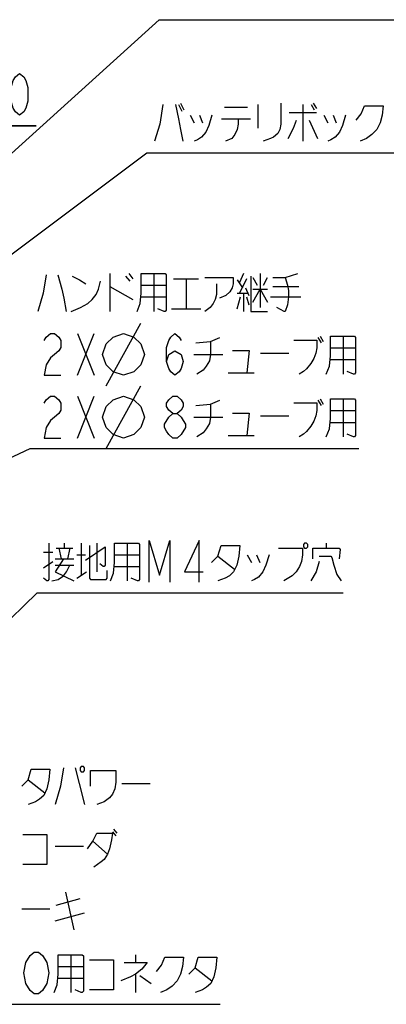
# Model space of a CAD drawing. Extents: x 0 to 594, y 0 to 420.
# Tile 58 of 71: x 490 to 524, y 63 to 153. Entities that reach past the tile are written whole.
import ezdxf

# ---------------------------------------------------------------- set-up
doc = ezdxf.new("R2010")
doc.units = 0
doc.header["$LTSCALE"] = 32.67
doc.layers.get('0').update_dxf_attribs({"linetype": 'CONTINUOUS'})
doc.layers.add('DRA_ITEM', color=7, linetype='CONTINUOUS')
doc.layers.add('DRIV_DIM', color=7, linetype='CONTINUOUS')
doc.styles.get("Standard").update_dxf_attribs({"font": 'txt', "width": 0.8})
doc.dimstyles.new('DIMSTYLE_1', dxfattribs={"dimtxt": 3.8, "dimasz": 1.8, "dimexe": 2, "dimexo": 1.5, "dimgap": 0.95, "dimtad": 1, "dimdec": 3, "dimlfac": 5, "dimtxsty": 'STANDARD', "dimblk": 'OPEN', "dimblk1": 'OPEN', "dimblk2": 'OPEN', "dimcen": 0.09, "dimazin": 2, "dimtp": 0.001, "dimtm": 0.001, "dimtfac": 1, "dimtdec": 3, "dimtofl": 0, "dimtmove": 0, "dimatfit": 3, "dimtolj": 1})

# ---------------------------------------------------------------- blocks, each defined once
blk = doc.blocks.new('_OPEN')
at = {"color": 0, "linetype": 'BYBLOCK'}
for p, q in [((0, 0), (-1, 0.342)), ((-1, -0.342), (0, 0)), ((-1, 0), (0, 0))]:
    blk.add_line(p, q, dxfattribs=at)
blk = doc.blocks.new('*D30')
at = {"layer": 'DRIV_DIM', "color": 2, "linetype": 'CONTINUOUS'}
for p, q in [((472.039, 133.127), (472.039, 145.014)), ((476.039, 133.127), (476.039, 145.014)), ((472.039, 143.014), (468.039, 143.014)), ((468.039, 143.014), (474.039, 143.014)), ((491.967, 143.014), (474.039, 143.014)), ((476.039, 143.014), (491.967, 143.014))]:
    blk.add_line(p, q, dxfattribs=at)
at = {"layer": 'DRIV_DIM', "color": 2, "linetype": 'CONTINUOUS', "xscale": 1.8, "yscale": 1.8, "zscale": 1.8}
blk.add_blockref('_OPEN', (472.039, 143.014), dxfattribs=at)
at = {"layer": 'DRIV_DIM', "color": 2, "linetype": 'CONTINUOUS', "xscale": 1.8, "yscale": 1.8, "zscale": 1.8, "rotation": 180}
blk.add_blockref('_OPEN', (476.039, 143.014), dxfattribs=at)

msp = doc.modelspace()

# ---------------------------------------------------------------- linework, layer by layer
at = {"layer": 'DRA_ITEM', "color": 2, "linetype": 'CONTINUOUS'}
for p, q in [((476.40884, 128.45049), (503.14836, 152.65122)), ((503.14836, 152.65122), (503.64836, 152.65122)), ((503.64836, 152.65122), (524.92836, 152.65122)), ((504.92001, 144.92762), (505.20501, 144.33387)), ((505.11002, 145.04637), (505.39502, 144.45262)), ((509.10002, 144.69011), (511.19, 144.69011)), ((512.14003, 144.92762), (512.14003, 142.79012)), ((514.99002, 144.21512), (517.46003, 144.21512)), ((516.22501, 144.92762), (516.22501, 141.60261)), ((516.98502, 144.92762), (517.27002, 144.45262)), ((517.17503, 145.04637), (517.46003, 144.57137)), ((505.96502, 143.97761), (506.34501, 143.26511)), ((506.82002, 143.97761), (507.10502, 143.26511)), ((508.81502, 143.62137), (511.475, 143.62137)), ((516.79501, 143.50262), (517.55502, 141.84011)), ((518.12502, 143.97761), (518.50501, 143.26511)), ((518.98002, 143.97761), (519.26502, 143.26511)), ((475.35928, 120.5863), (502.04502, 140.53387)), ((502.04502, 140.53387), (502.54502, 140.53387)), ((502.54502, 140.53387), (526.86502, 140.53387)), ((498.66895, 129.57452), (498.66895, 126.13078)), ((500.09394, 129.33704), (500.47397, 128.86203)), ((500.37894, 129.57452), (500.75897, 129.09953)), ((502.65894, 129.57452), (502.65894, 126.13078)), ((504.46396, 129.09953), (506.74396, 129.09953)), ((505.60396, 129.09953), (505.60396, 126.36829)), ((510.25894, 128.98078), (510.73395, 128.26828)), ((510.82894, 129.57452), (510.44895, 128.74329)), ((511.11394, 129.09953), (510.44895, 127.79329)), ((511.68394, 129.21828), (512.06396, 128.50578)), ((512.34896, 129.57452), (512.34896, 126.48704)), ((512.63396, 128.50578), (513.01395, 129.21828)), ((498.66895, 128.38703), (500.75897, 127.19954)), ((501.51894, 128.50578), (503.79894, 128.50578)), ((511.01895, 128.26828), (511.30395, 127.55578)), ((511.68394, 128.14953), (513.01395, 128.14953)), ((513.48896, 128.38703), (515.86395, 128.38703)), ((501.51894, 127.43703), (503.79894, 127.43703)), ((510.25894, 127.79329), (511.20897, 127.79329)), ((510.25894, 126.36829), (510.54394, 127.43703)), ((510.82894, 127.79329), (510.82894, 126.13078)), ((511.11394, 127.43703), (511.30395, 126.72453)), ((513.29895, 127.43703), (516.05396, 127.43703)), ((504.27395, 126.36829), (506.93394, 126.36829)), ((498.32061, 119.36203), (501.48729, 125.06204)), ((495.72396, 124.11204), (497.24395, 120.31204)), ((495.72396, 120.31204), (497.24395, 124.11204)), ((517.60563, 123.75578), (517.89063, 123.28079)), ((517.79561, 123.87453), (518.08061, 123.39954)), ((519.88563, 123.87453), (519.88563, 120.43079)), ((518.74563, 122.80579), (521.02563, 122.80579)), ((506.30063, 122.21203), (508.96062, 122.21203)), ((512.38061, 122.33078), (514.94561, 122.33078)), ((518.74563, 121.73703), (521.02563, 121.73703)), ((509.43563, 120.54954), (511.81062, 120.54954)), ((498.32061, 113.66204), (501.48729, 119.36203)), ((495.72396, 118.41203), (497.24395, 114.61203)), ((495.72396, 114.61203), (497.24395, 118.41203)), ((517.60563, 118.05579), (517.89063, 117.58077)), ((517.79561, 118.17454), (518.08061, 117.69953)), ((519.88563, 118.17454), (519.88563, 114.73078)), ((506.30063, 116.51204), (508.96062, 116.51204)), ((512.38061, 116.63079), (514.94561, 116.63079)), ((518.74563, 117.10578), (521.02563, 117.10578)), ((518.74563, 116.03704), (521.02563, 116.03704)), ((509.43563, 114.84953), (511.81062, 114.84953)), ((476.48119, 106.7609), (491.42395, 113.66203)), ((491.42395, 113.66203), (491.92395, 113.66203)), ((491.92395, 113.66203), (521.31062, 113.66203)), ((494.53611, 104.58444), (494.53611, 105.05944)), ((496.05609, 105.05944), (496.05609, 102.09069)), ((497.48109, 105.05944), (497.48109, 102.44694)), ((500.2361, 105.05944), (500.2361, 101.61569)), ((518.38112, 104.58444), (518.38112, 105.05944)), ((492.6361, 104.22819), (493.4911, 104.22819)), ((493.7761, 104.58444), (495.29612, 104.58444)), ((494.25111, 103.63445), (494.0611, 104.58444)), ((495.01112, 104.58444), (494.82111, 103.63445)), ((495.67611, 103.9907), (496.43612, 103.9907)), ((496.43612, 103.51569), (498.2411, 104.70319)), ((499.0961, 103.9907), (501.3761, 103.9907)), ((508.50109, 103.87194), (510.02111, 102.68444)), ((511.16111, 103.9907), (511.5411, 103.2782)), ((512.01611, 103.9907), (512.30111, 103.2782)), ((492.6361, 102.80319), (493.4911, 103.39695)), ((493.68111, 103.63445), (495.39111, 103.63445)), ((493.68111, 103.0407), (495.39111, 103.0407)), ((495.67611, 101.8532), (496.5311, 102.44694)), ((499.0961, 102.92195), (501.3761, 102.92195)), ((481.57187, 90.31965), (492.04111, 100.54695)), ((492.04111, 100.54695), (492.54111, 100.54695)), ((492.54111, 100.54695), (519.90111, 100.54695)), ((491.21998, 83.54044), (492.73997, 82.35294)), ((499.76997, 83.18419), (502.33497, 83.18419)), ((499.01, 79.02794), (499.295, 78.67169)), ((497.10999, 77.95919), (498.44, 76.77169)), ((498.91497, 78.79043), (499.19997, 78.43418)), ((493.68999, 77.48419), (496.25499, 77.48419)), ((493.78498, 72.14044), (495.96999, 72.73418)), ((494.63998, 73.32794), (495.39999, 69.88419)), ((490.64998, 71.78419), (493.21498, 71.78419)), ((493.68999, 70.71544), (496.34997, 71.42794)), ((495.11499, 67.62794), (495.11499, 64.18418)), ((501.00499, 67.62794), (501.00499, 66.91544)), ((493.97499, 66.55919), (496.25499, 66.55919)), ((506.41999, 66.44043), (507.93997, 65.25293)), ((493.97499, 65.49044), (496.25499, 65.49044)), ((501.00499, 65.84669), (501.00499, 64.18418)), ((501.38498, 65.72794), (502.42999, 65.01544)), ((484.37998, 63.11544), (508.69998, 63.11544))]:
    msp.add_line(p, q, dxfattribs=at)
for points in [[(503.49501, 144.92762), (503.21001, 143.14636), (502.735, 141.60261)], [(504.63501, 144.92762), (504.92001, 143.62137), (505.11002, 142.67137), (505.30004, 141.60261)], [(514.23001, 145.04637), (514.23001, 143.14636), (514.13503, 142.67137), (513.94501, 142.31512), (513.56503, 141.95887), (513.28003, 141.84011), (512.615, 141.60261)], [(521.07, 143.50262), (521.54502, 144.09636), (521.83002, 144.80886), (523.54001, 144.80886), (523.44503, 143.97761), (523.25501, 143.26511), (522.97001, 142.67137), (522.49504, 142.19637), (522.02003, 141.84011), (521.45003, 141.60261)], [(507.96002, 143.97761), (507.67502, 143.02762), (507.39002, 142.43386), (507.01003, 141.95887), (506.63001, 141.72136), (506.34501, 141.60261)], [(510.33501, 143.62137), (510.33501, 143.14636), (510.24002, 142.67137), (510.05001, 142.19637), (509.76501, 141.84011), (509.19501, 141.60261)], [(514.89504, 141.84011), (515.37001, 142.79012), (515.65501, 143.50262)], [(520.12002, 143.97761), (519.83502, 143.02762), (519.55002, 142.43386), (519.17003, 141.95887), (518.79001, 141.72136), (518.50501, 141.60261)], [(492.87397, 129.45579), (492.58897, 127.79329), (492.11395, 126.13078)], [(493.91894, 129.45579), (494.29896, 128.14953), (494.48894, 127.31827), (494.67895, 126.13078)], [(495.24895, 129.33704), (495.91394, 128.98078), (496.48394, 128.62454)], [(501.13895, 126.13078), (501.42395, 126.84328), (501.51894, 127.79329), (501.51894, 129.57452), (503.70395, 129.57452), (503.79894, 129.45579), (503.79894, 126.24953), (503.70395, 126.13078), (503.60896, 126.13078), (503.03896, 126.36829)], [(507.31396, 129.21828), (509.87896, 129.21828), (509.87896, 128.62454), (509.78397, 128.26828), (509.59396, 127.91204), (509.21397, 127.55578), (508.64397, 127.31827)], [(511.49397, 129.33704), (511.49397, 126.13078), (513.01395, 126.13078)], [(513.48896, 129.21828), (514.62896, 129.21828), (515.76896, 129.57452)], [(514.62896, 129.21828), (514.81894, 128.50578), (514.91396, 128.03079), (514.91396, 127.43703), (514.81894, 126.72453), (514.62896, 126.13078), (514.53394, 126.13078), (513.86895, 126.48704)], [(495.15396, 126.13078), (496.00896, 126.48704), (496.67395, 126.84328), (497.05394, 127.19954), (497.43396, 127.67453), (497.62394, 128.14953), (497.81395, 128.86203)], [(508.35897, 128.62454), (508.35897, 127.67453), (508.26395, 127.19954), (508.07393, 126.84328), (507.78893, 126.48704), (507.31396, 126.13078)], [(511.68394, 126.96203), (512.34896, 128.14953), (513.01395, 126.96203)], [(492.68395, 123.4787), (492.87397, 123.79537), (493.25395, 124.11204), (493.63394, 124.11204), (494.01396, 123.79537), (494.20394, 123.4787), (494.20394, 122.84536), (494.01396, 122.5287), (493.63394, 122.21203), (493.25395, 121.89536), (492.87397, 121.26204), (492.68395, 120.31204), (494.20394, 120.31204)], [(498.00396, 122.21203), (498.32061, 123.16203), (498.95395, 123.79537), (499.90397, 124.11204), (500.85396, 123.79537), (501.48729, 123.16203), (501.80394, 122.21203), (501.48729, 121.26204), (500.85396, 120.6287), (499.90397, 120.31204), (498.95395, 120.6287), (498.32061, 121.26204), (498.00396, 122.21203)], [(503.83063, 121.57869), (504.0206, 122.21203), (504.5906, 122.5287), (505.16064, 122.21203), (505.35061, 121.57869), (505.16064, 120.94537), (504.97062, 120.6287), (504.5906, 120.31204), (504.21061, 120.6287), (504.0206, 120.94537), (503.83063, 121.57869), (503.83063, 122.84536), (504.0206, 123.4787), (504.21061, 123.79537), (504.5906, 124.11204), (504.97062, 123.79537), (505.16064, 123.4787)], [(506.49061, 123.28079), (507.82062, 123.39954), (508.67562, 123.75578)], [(518.36561, 120.43079), (518.65061, 121.14329), (518.74563, 122.09328), (518.74563, 123.87453), (520.9306, 123.87453), (521.02563, 123.75578), (521.02563, 120.54954), (520.9306, 120.43079), (520.83562, 120.43079), (520.26562, 120.66828)], [(507.82062, 123.39954), (507.82062, 122.21203), (507.72563, 121.61828), (507.44063, 121.14329), (507.15563, 120.78703), (506.58563, 120.43079)], [(515.42062, 123.51829), (517.51061, 123.51829), (517.51061, 122.80579), (517.41562, 122.33078), (517.22561, 121.85579), (516.94061, 121.38078), (516.56062, 120.90578), (516.27562, 120.66828), (515.89563, 120.43079)], [(509.81562, 122.56829), (511.3356, 122.56829), (511.14563, 120.54954)], [(492.68395, 117.77871), (492.87397, 118.09536), (493.25395, 118.41203), (493.63394, 118.41203), (494.01396, 118.09536), (494.20394, 117.77871), (494.20394, 117.14537), (494.01396, 116.8287), (493.63394, 116.51204), (493.25395, 116.19537), (492.87397, 115.56203), (492.68395, 114.61203), (494.20394, 114.61203)], [(498.00396, 116.51204), (498.32061, 117.46204), (498.95395, 118.09536), (499.90397, 118.41203), (500.85396, 118.09536), (501.48729, 117.46204), (501.80394, 116.51204), (501.48729, 115.56203), (500.85396, 114.92869), (499.90397, 114.61203), (498.95395, 114.92869), (498.32061, 115.56203), (498.00396, 116.51204)], [(504.40063, 116.8287), (504.0206, 117.14537), (503.83063, 117.46204), (503.83063, 117.77871), (504.0206, 118.09536), (504.40063, 118.41203), (504.78061, 118.41203), (505.16064, 118.09536), (505.35061, 117.77871), (505.35061, 117.46204), (505.16064, 117.14537), (504.78061, 116.8287)], [(506.49061, 117.58077), (507.82062, 117.69953), (508.67562, 118.05579)], [(507.82062, 117.69953), (507.82062, 116.51204), (507.72563, 115.91829), (507.44063, 115.44328), (507.15563, 115.08704), (506.58563, 114.73078)], [(515.42062, 117.81828), (517.51061, 117.81828), (517.51061, 117.10578), (517.41562, 116.63079), (517.22561, 116.15578), (516.94061, 115.68078), (516.56062, 115.20579), (516.27562, 114.96828), (515.89563, 114.73078)], [(518.36561, 114.73078), (518.65061, 115.44328), (518.74563, 116.39328), (518.74563, 118.17454), (520.9306, 118.17454), (521.02563, 118.05579), (521.02563, 114.84953), (520.9306, 114.73078), (520.83562, 114.73078), (520.26562, 114.96828)], [(504.40063, 114.61203), (504.0206, 114.92869), (503.83063, 115.24536), (503.64061, 115.56203), (503.64061, 115.8787), (504.0206, 116.51204)], [(504.0206, 116.51204), (504.40063, 116.8287), (504.78061, 116.8287), (505.16064, 116.51204), (505.35061, 116.19537), (505.54062, 115.8787), (505.54062, 115.56203), (505.16064, 114.92869)], [(509.81562, 116.86828), (511.3356, 116.86828), (511.14563, 114.84953)], [(505.16064, 114.92869), (504.78061, 114.61203), (504.40063, 114.61203)], [(493.11111, 105.05944), (493.11111, 101.73445), (493.01612, 101.61569), (492.9211, 101.61569), (492.6361, 101.8532)], [(496.8161, 104.82195), (496.8161, 101.8532), (496.91109, 101.73445), (498.33609, 101.73445), (498.43111, 101.8532), (498.43111, 102.5657)], [(498.71611, 101.61569), (499.00111, 102.32819), (499.0961, 103.2782), (499.0961, 105.05944), (501.28111, 105.05944), (501.3761, 104.94069), (501.3761, 101.73445), (501.28111, 101.61569), (501.18612, 101.61569), (500.61612, 101.8532)], [(502.2311, 101.49695), (502.2311, 105.29695), (503.18112, 102.13028), (504.13111, 105.29695), (504.13111, 101.49695)], [(506.79109, 101.49695), (506.79109, 105.29695), (505.46112, 102.44694), (507.17111, 102.44694)], [(507.93109, 103.2782), (508.50109, 103.87194), (508.78609, 104.82195), (510.49612, 104.82195), (510.4011, 103.87194), (510.21112, 103.0407), (509.92612, 102.44694), (509.5461, 102.09069), (509.16611, 101.8532), (508.50109, 101.61569)], [(516.38609, 105.05944), (516.2911, 104.94069), (516.2911, 104.70319), (516.38609, 104.58444), (516.5761, 104.58444), (516.67109, 104.70319), (516.67109, 104.94069), (516.5761, 105.05944), (516.38609, 105.05944)], [(498.2411, 104.70319), (498.2411, 103.0407), (498.14611, 102.92195), (498.05109, 102.92195), (497.76609, 103.15944)], [(513.15611, 103.9907), (512.87111, 103.0407), (512.58611, 102.44694), (512.20612, 101.97194), (511.8261, 101.73445), (511.5411, 101.61569)], [(514.01111, 104.58444), (516.19612, 104.58444), (516.19612, 103.9907), (516.10109, 103.39695), (515.91112, 102.92195), (515.62612, 102.44694), (515.24609, 102.09069), (514.48612, 101.61569)], [(517.1461, 103.63445), (517.1461, 104.58444), (519.52112, 104.58444), (519.61611, 104.4657), (519.52112, 103.63445)], [(517.7161, 103.87194), (518.76111, 103.87194), (518.8561, 103.7532), (519.04611, 103.0407), (519.33111, 102.20945), (519.7111, 101.61569)], [(493.39611, 101.61569), (493.96611, 101.73445), (494.44112, 102.09069), (494.72612, 102.44694), (495.01112, 103.0407)], [(494.44112, 103.63445), (493.68111, 102.44694), (495.39111, 101.61569)], [(517.7161, 103.39695), (517.4311, 102.44694), (516.95609, 101.61569)], [(490.64998, 82.94668), (491.21998, 83.54044), (491.50498, 84.49044), (493.21498, 84.49044), (493.11999, 83.54044), (492.92998, 82.70919), (492.64498, 82.11543), (492.26499, 81.75918), (491.88497, 81.52169), (491.21998, 81.28419)], [(494.44997, 84.60919), (494.16497, 82.94668), (493.68999, 81.28419)], [(495.49498, 84.60919), (495.87496, 83.18419), (496.34997, 81.28419)], [(496.06498, 84.72794), (495.96999, 84.60919), (495.96999, 84.37168), (496.06498, 84.25294), (496.25499, 84.25294), (496.34997, 84.37168), (496.34997, 84.60919), (496.25499, 84.72794), (496.06498, 84.72794)], [(496.91997, 82.94668), (496.91997, 84.37168), (499.19997, 84.37168), (499.19997, 83.30293), (499.10498, 82.70919), (498.91497, 82.23419), (498.62997, 81.87794), (498.155, 81.52169), (497.48997, 81.28419)], [(490.74497, 78.55294), (492.92998, 78.55294), (492.92998, 75.82168), (490.74497, 75.82168)], [(496.63497, 77.24668), (497.10999, 77.95919), (497.48997, 78.67169), (498.91497, 78.67169), (498.81998, 78.07793), (498.62997, 77.24668), (498.44, 76.77169), (498.155, 76.29669), (497.87, 76.05919), (497.20497, 75.58419)], [(491.02997, 66.91544), (491.40999, 67.54877), (491.78998, 67.86543), (492.16997, 67.86543), (492.54999, 67.54877), (492.73997, 67.23211), (492.92998, 66.91544), (493.11999, 65.96544), (492.92998, 65.01544), (492.54999, 64.3821)], [(493.59497, 64.18418), (493.87997, 64.89668), (493.97499, 65.84669), (493.97499, 67.62794), (496.16, 67.62794), (496.25499, 67.50918), (496.25499, 64.30294), (496.16, 64.18418), (496.06498, 64.18418), (495.49498, 64.42169)], [(496.82499, 67.15293), (499.01, 67.15293), (499.01, 64.42169), (496.82499, 64.42169)], [(502.90497, 66.08419), (503.37998, 66.67794), (503.66498, 67.39044), (505.37498, 67.39044), (505.27999, 66.55919), (505.08998, 65.84669), (504.80498, 65.25293), (504.32996, 64.77794), (503.85499, 64.42169), (503.28499, 64.18418)], [(505.84999, 65.84669), (506.41999, 66.44043), (506.70499, 67.39044), (508.41498, 67.39044), (508.32, 66.44043), (508.12998, 65.60918), (507.84498, 65.01544), (507.465, 64.65919), (507.08497, 64.42169), (506.41999, 64.18418)], [(491.40999, 64.3821), (491.02997, 65.01544), (490.83999, 65.96544), (491.02997, 66.91544)], [(499.95998, 66.91544), (502.04997, 66.91544), (501.57499, 66.32169), (501.00499, 65.84669), (500.52998, 65.60918), (499.67498, 65.25293)], [(492.54999, 64.3821), (492.16997, 64.06544), (491.78998, 64.06544), (491.40999, 64.3821)]]:
    msp.add_lwpolyline(points, dxfattribs=at)
at = {"layer": 'DRIV_DIM', "color": 2, "linetype": 'CONTINUOUS'}
msp.add_lwpolyline([(490.44746, 143.9644), (490.06744, 144.28106), (489.87746, 144.59773), (489.68745, 145.23107), (489.68745, 146.49772), (489.87746, 147.13106), (490.06744, 147.44773), (490.44746, 147.7644), (490.82745, 147.44773), (491.01746, 147.13106), (491.20744, 146.49772), (491.20744, 145.23107), (491.01746, 144.59773), (490.82745, 144.28106), (490.44746, 143.9644)], dxfattribs=at)

# ---------------------------------------------------------------- dimensions: what is measured, and where the dimension line sits
dim = msp.add_linear_dim(base=(476.03928, 143.0144), p1=(472.03928, 131.62742), p2=(476.03928, 131.62742), dimstyle='DIMSTYLE_1', dxfattribs=at)
dim.commit()
dim.dimension.update_dxf_attribs({"geometry": '*D30', "text_midpoint": (485.88745, 143.0144), "dimtype": 160})

doc.saveas('drawing.dxf')
